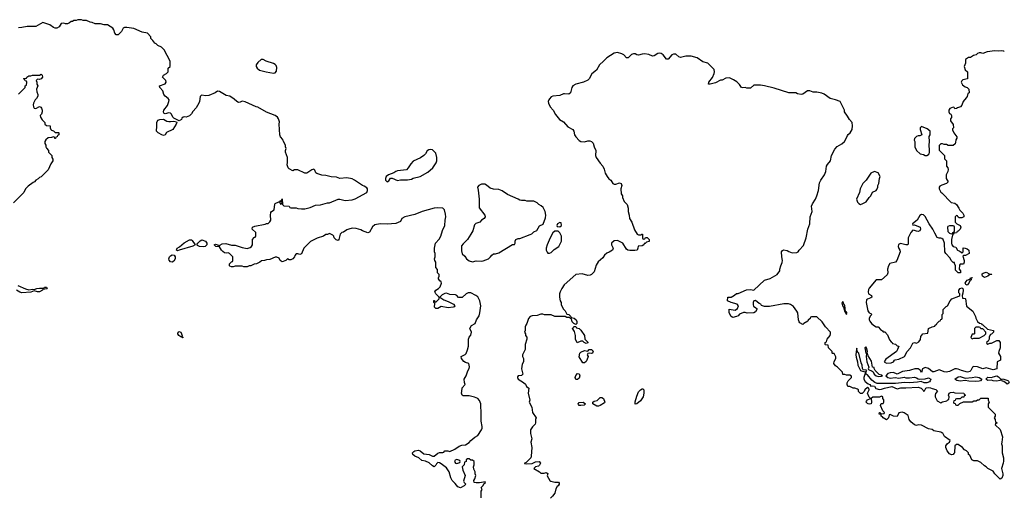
# Model space of a CAD drawing. Header units: inches. Extents: x 2386215 to 2556187, y 580866 to 760840.
# Tile 45 of 203: x 2519444 to 2530717, y 622879 to 628346. Entities that reach past the tile are written whole.
import ezdxf

# ---------------------------------------------------------------- set-up
doc = ezdxf.new("R2010")
doc.units = ezdxf.units.IN
doc.header["$MEASUREMENT"] = 0
for name, color, linetype in [('C5612', 7, 'Continuous'), ('C5622', 7, 'Continuous'), ('C5632', 7, 'Continuous')]:
    doc.layers.add(name, color=color, linetype=linetype)

msp = doc.modelspace()

# ---------------------------------------------------------------- linework, layer by layer
at = {"layer": 'C5612', "color": 5, "elevation": 40}
for points in [[(2520000, 628303), (2519990, 628298), (2519970, 628298), (2519950, 628306), (2519918, 628302), (2519897, 628263), (2519870, 628249), (2519850, 628249), (2519830, 628255), (2519789, 628289), (2519710, 628314), (2519630, 628269), (2519530, 628269), (2519470, 628255), (2519430, 628254)], [(2519430, 627494), (2519506, 627570), (2519506, 627590), (2519522, 627598), (2519526, 627630), (2519522, 627642), (2519507, 627647), (2519502, 627662), (2519486, 627670), (2519490, 627674), (2519522, 627678), (2519526, 627690), (2519550, 627702), (2519570, 627702), (2519590, 627711), (2519670, 627712), (2519690, 627722), (2519702, 627710), (2519705, 627690), (2519692, 627670), (2519670, 627662), (2519650, 627666), (2519634, 627650), (2519642, 627630), (2519642, 627610), (2519651, 627590), (2519638, 627550), (2519640, 627520), (2519651, 627490), (2519651, 627469), (2519637, 627443), (2519622, 627430), (2519602, 627390), (2519598, 627370), (2519601, 627350), (2519610, 627332), (2519630, 627331), (2519670, 627354), (2519686, 627346), (2519695, 627335), (2519703, 627310), (2519703, 627290), (2519694, 627266), (2519679, 627250), (2519683, 627230), (2519701, 627201), (2519732, 627170), (2519734, 627150), (2519750, 627134), (2519793, 627133), (2519794, 627110), (2519802, 627090), (2519810, 627082), (2519833, 627073), (2519850, 627054), (2519890, 627054), (2519894, 627050), (2519894, 627030), (2519878, 627022), (2519873, 627007), (2519858, 627002), (2519853, 626987), (2519847, 626987), (2519842, 627002), (2519830, 627006), (2519810, 626998), (2519770, 626995), (2519742, 626970), (2519732, 626950), (2519732, 626930), (2519742, 626910), (2519742, 626890), (2519750, 626874), (2519774, 626850), (2519774, 626830), (2519812, 626792), (2519812, 626770), (2519822, 626750), (2519822, 626730), (2519802, 626698), (2519770, 626628), (2519691, 626549), (2519670, 626538), (2519657, 626523), (2519630, 626508), (2519612, 626490), (2519597, 626483), (2519541, 626439), (2519512, 626410), (2519492, 626370), (2519372, 626250)], [(2519424, 625304), (2519510, 625265), (2519550, 625255), (2519590, 625260), (2519610, 625257), (2519642, 625270), (2519670, 625275), (2519707, 625273), (2519723, 625277), (2519730, 625285), (2519750, 625285), (2519757, 625270), (2519754, 625266), (2519710, 625258), (2519707, 625250), (2519670, 625230), (2519648, 625230), (2519610, 625241), (2519570, 625228), (2519470, 625221), (2519447, 625227), (2519409, 625249)]]:
    msp.add_lwpolyline(points, dxfattribs=at)
at = {"layer": 'C5622', "color": 5, "elevation": 40}
for points in [[(2524727, 622873), (2524728, 622950), (2524738, 622970), (2524728, 622990), (2524748, 623012), (2524762, 623038), (2524778, 623050), (2524775, 623055), (2524754, 623054), (2524710, 623044), (2524670, 623044), (2524648, 623050), (2524642, 623070), (2524655, 623090), (2524666, 623130), (2524658, 623150), (2524658, 623170), (2524643, 623203), (2524638, 623230), (2524648, 623250), (2524646, 623290), (2524630, 623306), (2524610, 623306), (2524590, 623318), (2524570, 623318), (2524554, 623310), (2524554, 623290), (2524538, 623282), (2524534, 623250), (2524512, 623230), (2524518, 623190), (2524545, 623130), (2524526, 623066), (2524532, 623050), (2524552, 623030), (2524532, 623010), (2524490, 622989), (2524461, 623001), (2524430, 623039), (2524395, 623070), (2524381, 623101), (2524362, 623170), (2524330, 623218), (2524270, 623264), (2524250, 623275), (2524230, 623278), (2524217, 623263), (2524210, 623246), (2524190, 623228), (2524170, 623238), (2524134, 623274), (2524090, 623294), (2524050, 623302), (2524013, 623333), (2523969, 623349), (2523944, 623370), (2523942, 623390), (2523957, 623403), (2523970, 623411), (2524010, 623418), (2524030, 623412), (2524070, 623378), (2524131, 623371), (2524170, 623352), (2524190, 623352), (2524230, 623385), (2524251, 623391), (2524288, 623392), (2524302, 623398), (2524310, 623412), (2524347, 623413), (2524370, 623402), (2524428, 623430), (2524475, 623465), (2524505, 623475), (2524550, 623481), (2524590, 623505), (2524609, 623531), (2524654, 623566), (2524690, 623585), (2524733, 623650), (2524739, 623670), (2524739, 623690), (2524727, 623750), (2524729, 623829), (2524724, 623950), (2524710, 623988), (2524688, 624010), (2524650, 624025), (2524590, 624039), (2524522, 624042), (2524509, 624050), (2524502, 624070), (2524508, 624090), (2524510, 624134), (2524546, 624170), (2524535, 624195), (2524534, 624230), (2524555, 624270), (2524574, 624326), (2524590, 624354), (2524594, 624374), (2524586, 624410), (2524550, 624422), (2524530, 624435), (2524502, 624470), (2524498, 624490), (2524546, 624514), (2524556, 624524), (2524572, 624568), (2524584, 624610), (2524584, 624690), (2524590, 624712), (2524610, 624734), (2524618, 624770), (2524598, 624810), (2524600, 624820), (2524616, 624844), (2524658, 624870), (2524675, 624910), (2524705, 624955), (2524714, 624990), (2524722, 625070), (2524714, 625130), (2524690, 625174), (2524668, 625190), (2524610, 625219), (2524580, 625220), (2524554, 625210), (2524510, 625166), (2524470, 625166), (2524448, 625188), (2524435, 625195), (2524370, 625202), (2524330, 625215), (2524310, 625214), (2524282, 625198), (2524254, 625170), (2524299, 625139), (2524350, 625120), (2524411, 625091), (2524425, 625070), (2524419, 625061), (2524406, 625054), (2524350, 625050), (2524270, 625063), (2524230, 625039), (2524210, 625042), (2524195, 625055), (2524196, 625096), (2524186, 625110), (2524187, 625133), (2524193, 625133), (2524198, 625118), (2524210, 625114), (2524246, 625150), (2524246, 625170), (2524207, 625207), (2524198, 625230), (2524208, 625250), (2524238, 625270), (2524258, 625290), (2524275, 625330), (2524270, 625346), (2524256, 625356), (2524240, 625380), (2524238, 625390), (2524246, 625410), (2524246, 625430), (2524228, 625448), (2524227, 625487), (2524208, 625510), (2524208, 625570), (2524198, 625590), (2524195, 625610), (2524202, 625630), (2524202, 625670), (2524194, 625690), (2524194, 625730), (2524206, 625790), (2524245, 625835), (2524265, 625870), (2524285, 625935), (2524310, 625990), (2524315, 626050), (2524324, 626090), (2524321, 626121), (2524309, 626169), (2524288, 626188), (2524230, 626193), (2524189, 626189), (2524051, 626150), (2523970, 626118), (2523852, 626090), (2523821, 626070), (2523805, 626035), (2523750, 626015), (2523650, 626004), (2523570, 626009), (2523510, 625997), (2523485, 625975), (2523450, 625915), (2523430, 625908), (2523370, 625929), (2523350, 625942), (2523298, 625958), (2523250, 625959), (2523211, 625949), (2523190, 625942), (2523150, 625915), (2523131, 625909), (2523112, 625890), (2523098, 625830), (2523090, 625818), (2523067, 625827), (2523045, 625850), (2523039, 625870), (2523030, 625879), (2522990, 625898), (2522970, 625889), (2522950, 625889), (2522922, 625870), (2522850, 625844), (2522774, 625806), (2522698, 625730), (2522670, 625668), (2522650, 625658), (2522630, 625666), (2522610, 625666), (2522593, 625647), (2522592, 625630), (2522571, 625609), (2522550, 625598), (2522530, 625598), (2522510, 625608), (2522491, 625589), (2522450, 625575), (2522428, 625590), (2522415, 625615), (2522390, 625628), (2522370, 625629), (2522310, 625602), (2522270, 625598), (2522248, 625588), (2522213, 625587), (2522194, 625570), (2522154, 625550), (2522130, 625548), (2522090, 625528), (2522070, 625528), (2522050, 625518), (2522010, 625518), (2521990, 625526), (2521910, 625526), (2521890, 625518), (2521870, 625518), (2521850, 625526), (2521846, 625530), (2521846, 625550), (2521870, 625574), (2521882, 625578), (2521886, 625590), (2521886, 625630), (2521846, 625670), (2521830, 625678), (2521810, 625675), (2521790, 625679), (2521770, 625693), (2521753, 625710), (2521730, 625748), (2521690, 625749), (2521669, 625771), (2521685, 625775), (2521711, 625771), (2521718, 625758), (2521730, 625754), (2521736, 625764), (2521761, 625779), (2521803, 625783), (2521870, 625767), (2521910, 625766), (2521990, 625739), (2522048, 625728), (2522083, 625737), (2522098, 625750), (2522108, 625770), (2522108, 625830), (2522130, 625854), (2522142, 625858), (2522146, 625870), (2522146, 625910), (2522106, 625950), (2522108, 625970), (2522136, 625984), (2522255, 626005), (2522270, 626014), (2522290, 626014), (2522310, 626034), (2522318, 626050), (2522314, 626110), (2522321, 626139), (2522329, 626151), (2522358, 626170), (2522366, 626234), (2522370, 626242), (2522410, 626262), (2522420, 626260), (2522430, 626234), (2522442, 626238), (2522446, 626250), (2522442, 626262), (2522430, 626266), (2522422, 626262), (2522430, 626274), (2522442, 626278), (2522450, 626294), (2522454, 626230), (2522470, 626214), (2522530, 626212), (2522538, 626198), (2522550, 626194), (2522610, 626192), (2522630, 626185), (2522670, 626181), (2522710, 626181), (2522770, 626196), (2522830, 626225), (2522890, 626226), (2522969, 626251), (2522990, 626251), (2523089, 626291), (2523110, 626291), (2523170, 626278), (2523250, 626286), (2523285, 626295), (2523418, 626370), (2523428, 626390), (2523428, 626410), (2523420, 626420), (2523390, 626442), (2523370, 626449), (2523278, 626510), (2523250, 626524), (2523190, 626536), (2523110, 626529), (2523070, 626543), (2523010, 626547), (2522950, 626561), (2522905, 626565), (2522845, 626585), (2522835, 626595), (2522823, 626623), (2522810, 626634), (2522790, 626629), (2522730, 626588), (2522710, 626588), (2522630, 626629), (2522592, 626628), (2522570, 626618), (2522530, 626638), (2522518, 626650), (2522505, 626685), (2522509, 626710), (2522509, 626769), (2522489, 626830), (2522489, 626850), (2522495, 626870), (2522488, 626890), (2522488, 626910), (2522460, 626960), (2522456, 626976), (2522430, 627006), (2522422, 627030), (2522415, 627150), (2522418, 627178), (2522409, 627210), (2522395, 627230), (2522370, 627249), (2522270, 627289), (2522170, 627344), (2522150, 627349), (2522025, 627405), (2521990, 627415), (2521970, 627402), (2521950, 627398), (2521930, 627408), (2521898, 627438), (2521850, 627469), (2521810, 627477), (2521730, 627524), (2521710, 627528), (2521682, 627510), (2521610, 627477), (2521570, 627473), (2521530, 627482), (2521521, 627479), (2521510, 627466), (2521504, 627410), (2521495, 627390), (2521464, 627336), (2521425, 627295), (2521413, 627267), (2521390, 627245), (2521350, 627229), (2521330, 627235), (2521314, 627230), (2521302, 627218), (2521297, 627203), (2521270, 627188), (2521210, 627218), (2521198, 627230), (2521184, 627264), (2521170, 627275), (2521150, 627279), (2521110, 627268), (2521096, 627276), (2521089, 627290), (2521095, 627310), (2521137, 627363), (2521153, 627410), (2521155, 627430), (2521145, 627445), (2521109, 627469), (2521094, 627490), (2521084, 627530), (2521048, 627570), (2521046, 627590), (2521109, 627611), (2521122, 627630), (2521118, 627650), (2521078, 627690), (2521089, 627711), (2521126, 627730), (2521146, 627750), (2521146, 627790), (2521166, 627810), (2521166, 627870), (2521100, 628000), (2521066, 628030), (2521026, 628050), (2521008, 628068), (2520990, 628078), (2520968, 628108), (2520946, 628130), (2520946, 628150), (2520906, 628190), (2520845, 628205), (2520750, 628244), (2520670, 628257), (2520643, 628257), (2520630, 628248), (2520611, 628210), (2520591, 628190), (2520570, 628174), (2520550, 628174), (2520534, 628190), (2520522, 628230), (2520510, 628248), (2520450, 628288), (2520412, 628288), (2520370, 628298), (2520310, 628298), (2520274, 628314), (2520250, 628318), (2520210, 628338), (2520170, 628338), (2520150, 628346), (2520110, 628346), (2520090, 628338), (2520064, 628336), (2520047, 628327), (2520033, 628327), (2520014, 628310), (2520000, 628303)], [(2530000, 623619), (2529990, 623624), (2529910, 623642), (2529890, 623655), (2529850, 623662), (2529770, 623704), (2529732, 623708), (2529710, 623702), (2529688, 623708), (2529645, 623745), (2529629, 623770), (2529615, 623815), (2529570, 623848), (2529546, 623854), (2529510, 623846), (2529490, 623806), (2529450, 623808), (2529410, 623826), (2529398, 623822), (2529392, 623788), (2529370, 623768), (2529330, 623789), (2529322, 623802), (2529308, 623810), (2529306, 623826), (2529286, 623830), (2529288, 623852), (2529294, 623850), (2529298, 623838), (2529310, 623834), (2529342, 623838), (2529346, 623850), (2529328, 623868), (2529298, 623930), (2529307, 623953), (2529330, 623954), (2529338, 623970), (2529336, 623996), (2529326, 624010), (2529326, 624030), (2529310, 624038), (2529290, 624026), (2529210, 624026), (2529194, 624010), (2529198, 623970), (2529192, 623950), (2529173, 623947), (2529158, 623950), (2529150, 623953), (2529136, 623970), (2529140, 623980), (2529150, 623995), (2529186, 624010), (2529170, 624026), (2529149, 624070), (2529168, 624110), (2529166, 624130), (2529150, 624138), (2529122, 624110), (2529114, 624090), (2529090, 624068), (2529070, 624066), (2529046, 624090), (2529046, 624110), (2529036, 624116), (2529007, 624127), (2528988, 624128), (2528950, 624146), (2528927, 624147), (2528918, 624170), (2528918, 624190), (2528929, 624211), (2528968, 624250), (2528967, 624267), (2528950, 624278), (2528910, 624278), (2528890, 624286), (2528870, 624286), (2528866, 624310), (2528806, 624370), (2528783, 624383), (2528766, 624410), (2528768, 624432), (2528788, 624470), (2528787, 624487), (2528778, 624510), (2528770, 624526), (2528750, 624526), (2528746, 624530), (2528746, 624550), (2528706, 624590), (2528702, 624622), (2528670, 624626), (2528666, 624630), (2528666, 624650), (2528682, 624658), (2528688, 624690), (2528722, 624730), (2528729, 624750), (2528728, 624770), (2528668, 624830), (2528630, 624886), (2528570, 624946), (2528510, 624946), (2528498, 624942), (2528493, 624927), (2528470, 624906), (2528466, 624894), (2528422, 624870), (2528410, 624858), (2528377, 624877), (2528370, 624888), (2528362, 624910), (2528353, 624990), (2528341, 625010), (2528303, 625063), (2528270, 625085), (2528247, 625093), (2528194, 625094), (2528030, 625064), (2527970, 625062), (2527936, 625076), (2527928, 625090), (2527910, 625099), (2527870, 625133), (2527850, 625128), (2527843, 625110), (2527843, 625083), (2527847, 625067), (2527874, 625050), (2527882, 625042), (2527885, 625030), (2527870, 625002), (2527850, 624989), (2527772, 624988), (2527750, 624995), (2527730, 624995), (2527686, 624974), (2527670, 624958), (2527650, 624948), (2527610, 624938), (2527589, 624949), (2527568, 624990), (2527568, 625032), (2527637, 625023), (2527661, 625039), (2527675, 625070), (2527658, 625090), (2527588, 625108), (2527547, 625127), (2527550, 625172), (2527590, 625172), (2527628, 625192), (2527650, 625214), (2527670, 625214), (2527765, 625255), (2527810, 625258), (2527850, 625252), (2527970, 625365), (2528036, 625384), (2528118, 625430), (2528148, 625470), (2528148, 625490), (2528158, 625530), (2528174, 625566), (2528177, 625590), (2528169, 625631), (2528168, 625690), (2528176, 625704), (2528190, 625711), (2528230, 625703), (2528251, 625691), (2528290, 625678), (2528340, 625680), (2528358, 625690), (2528368, 625710), (2528417, 625763), (2528449, 625850), (2528469, 625950), (2528489, 626010), (2528496, 626090), (2528516, 626150), (2528509, 626210), (2528521, 626239), (2528554, 626290), (2528569, 626330), (2528589, 626390), (2528603, 626477), (2528615, 626510), (2528657, 626570), (2528673, 626610), (2528683, 626670), (2528694, 626690), (2528729, 626731), (2528737, 626790), (2528777, 626863), (2528804, 626896), (2528856, 626924), (2528887, 626953), (2528903, 626977), (2528921, 627019), (2528930, 627031), (2528954, 627050), (2528974, 627090), (2528979, 627130), (2528975, 627170), (2528945, 627205), (2528923, 627243), (2528889, 627290), (2528888, 627310), (2528838, 627410), (2528786, 627430), (2528724, 627444), (2528655, 627495), (2528627, 627507), (2528570, 627517), (2528530, 627518), (2528490, 627532), (2528462, 627530), (2528410, 627495), (2528390, 627489), (2528350, 627498), (2528330, 627508), (2528250, 627508), (2528082, 627562), (2527970, 627589), (2527925, 627595), (2527850, 627595), (2527810, 627564), (2527770, 627564), (2527750, 627569), (2527725, 627565), (2527710, 627569), (2527685, 627605), (2527654, 627634), (2527617, 627657), (2527570, 627679), (2527530, 627675), (2527485, 627655), (2527467, 627653), (2527410, 627625), (2527350, 627609), (2527329, 627609), (2527335, 627630), (2527376, 627684), (2527396, 627730), (2527399, 627750), (2527395, 627775), (2527324, 627850), (2527265, 627865), (2527199, 627910), (2527130, 627928), (2527072, 627928), (2527010, 627913), (2526990, 627921), (2526955, 627950), (2526930, 627952), (2526910, 627945), (2526870, 627895), (2526850, 627894), (2526810, 627945), (2526790, 627958), (2526770, 627963), (2526750, 627959), (2526710, 627933), (2526690, 627929), (2526646, 627946), (2526596, 627956), (2526570, 627953), (2526530, 627941), (2526510, 627944), (2526490, 627955), (2526470, 627954), (2526450, 627949), (2526410, 627909), (2526390, 627909), (2526362, 627942), (2526337, 627957), (2526290, 627972), (2526250, 627962), (2526168, 627910), (2526130, 627870), (2526083, 627830), (2526048, 627770), (2525993, 627727), (2525963, 627670), (2525948, 627652), (2525898, 627630), (2525810, 627610), (2525777, 627590), (2525764, 627570), (2525750, 627510), (2525730, 627493), (2525683, 627497), (2525670, 627496), (2525630, 627477), (2525548, 627472), (2525530, 627462), (2525510, 627442), (2525501, 627430), (2525496, 627410), (2525499, 627390), (2525516, 627350), (2525551, 627310), (2525580, 627260), (2525623, 627203), (2525670, 627176), (2525721, 627121), (2525778, 627090), (2525787, 627070), (2525795, 627030), (2525810, 627005), (2525850, 626965), (2525870, 626951), (2525910, 626947), (2525950, 626958), (2525970, 626958), (2525990, 626951), (2526010, 626932), (2526021, 626890), (2526042, 626850), (2526038, 626790), (2526046, 626770), (2526090, 626702), (2526122, 626670), (2526137, 626637), (2526146, 626590), (2526170, 626551), (2526190, 626525), (2526211, 626511), (2526234, 626470), (2526250, 626462), (2526270, 626462), (2526310, 626478), (2526332, 626470), (2526338, 626450), (2526326, 626410), (2526330, 626354), (2526345, 626330), (2526346, 626310), (2526366, 626266), (2526398, 626230), (2526411, 626190), (2526411, 626150), (2526422, 626110), (2526425, 626070), (2526451, 626030), (2526482, 625942), (2526514, 625890), (2526530, 625882), (2526558, 625882), (2526568, 625892), (2526574, 625890), (2526574, 625850), (2526578, 625838), (2526590, 625834), (2526602, 625838), (2526610, 625854), (2526627, 625853), (2526652, 625830), (2526651, 625809), (2526622, 625798), (2526606, 625786), (2526594, 625786), (2526590, 625768), (2526570, 625758), (2526525, 625755), (2526522, 625730), (2526514, 625710), (2526486, 625706), (2526430, 625705), (2526406, 625710), (2526390, 625718), (2526348, 625788), (2526290, 625818), (2526250, 625814), (2526221, 625790), (2526218, 625770), (2526239, 625730), (2526231, 625710), (2526194, 625686), (2526166, 625674), (2526141, 625650), (2526121, 625619), (2526067, 625573), (2526043, 625537), (2526021, 625459), (2525991, 625429), (2525977, 625423), (2525950, 625419), (2525883, 625437), (2525810, 625429), (2525679, 625310), (2525651, 625270), (2525631, 625230), (2525626, 625210), (2525625, 625170), (2525632, 625130), (2525642, 625110), (2525644, 625084), (2525670, 625034), (2525690, 625014), (2525710, 624974), (2525732, 624972), (2525754, 624950), (2525758, 624938), (2525791, 624931), (2525814, 624910), (2525822, 624890), (2525822, 624870), (2525810, 624858), (2525787, 624867), (2525770, 624886), (2525762, 624922), (2525750, 624926), (2525738, 624938), (2525710, 624938), (2525690, 624948), (2525570, 624949), (2525530, 624968), (2525452, 624968), (2525435, 624975), (2525410, 624975), (2525370, 624962), (2525310, 624955), (2525290, 624948), (2525270, 624926), (2525251, 624869), (2525238, 624850), (2525232, 624830), (2525232, 624790), (2525222, 624770), (2525234, 624750), (2525234, 624730), (2525251, 624711), (2525251, 624690), (2525231, 624630), (2525231, 624570), (2525202, 624510), (2525202, 624490), (2525211, 624470), (2525211, 624430), (2525198, 624402), (2525191, 624350), (2525206, 624290), (2525190, 624274), (2525152, 624268), (2525142, 624258), (2525142, 624250), (2525151, 624230), (2525214, 624194), (2525234, 624174), (2525247, 624147), (2525272, 624130), (2525265, 624070), (2525285, 623990), (2525278, 623970), (2525306, 623910), (2525316, 623850), (2525358, 623790), (2525351, 623769), (2525351, 623730), (2525345, 623715), (2525315, 623685), (2525291, 623650), (2525291, 623610), (2525306, 623550), (2525298, 623510), (2525306, 623450), (2525301, 623350), (2525296, 623330), (2525242, 623278), (2525225, 623270), (2525225, 623265), (2525250, 623261), (2525310, 623267), (2525350, 623287), (2525391, 623290), (2525407, 623270), (2525394, 623246), (2525383, 623237), (2525350, 623228), (2525332, 623210), (2525394, 623170), (2525410, 623154), (2525450, 623154), (2525470, 623162), (2525490, 623152), (2525484, 623124), (2525512, 623072), (2525524, 623064), (2525570, 623052), (2525612, 623052), (2525620, 623040), (2525622, 623030), (2525611, 623010), (2525598, 623002), (2525584, 622976), (2525570, 622928), (2525546, 622894), (2525522, 622870)], [(2530000, 626926), (2529990, 626926), (2529973, 626907), (2529973, 626853), (2530000, 626824)], [(2530000, 626452), (2529994, 626450), (2529980, 626440), (2529972, 626430), (2529972, 626410), (2529992, 626372), (2530000, 626363)], [(2530000, 625840), (2529990, 625846), (2529970, 625847), (2529950, 625855), (2529922, 625902), (2529900, 625950), (2529858, 626010), (2529812, 626092), (2529790, 626113), (2529770, 626117), (2529750, 626104), (2529718, 626050), (2529665, 626010), (2529670, 625994), (2529690, 625998), (2529753, 625973), (2529759, 625950), (2529750, 625930), (2529730, 625922), (2529710, 625924), (2529690, 625935), (2529670, 625937), (2529648, 625910), (2529616, 625850), (2529618, 625782), (2529612, 625768), (2529590, 625768), (2529530, 625786), (2529506, 625774), (2529501, 625750), (2529508, 625728), (2529521, 625710), (2529523, 625690), (2529488, 625590), (2529470, 625572), (2529405, 625555), (2529391, 625530), (2529378, 625490), (2529383, 625450), (2529375, 625425), (2529310, 625370), (2529250, 625369), (2529170, 625273), (2529163, 625257), (2529159, 625230), (2529163, 625210), (2529196, 625190), (2529199, 625170), (2529190, 625161), (2529150, 625149), (2529141, 625139), (2529134, 625110), (2529153, 625013), (2529170, 624991), (2529190, 624982), (2529202, 624970), (2529185, 624955), (2529171, 624930), (2529171, 624910), (2529177, 624897), (2529198, 624870), (2529230, 624842), (2529250, 624832), (2529274, 624830), (2529300, 624800), (2529324, 624784), (2529330, 624774), (2529350, 624772), (2529380, 624740), (2529402, 624682), (2529420, 624660), (2529434, 624650), (2529438, 624638), (2529470, 624634), (2529490, 624614), (2529511, 624610), (2529496, 624570), (2529481, 624550), (2529361, 624459), (2529342, 624430), (2529370, 624416), (2529422, 624418), (2529449, 624431), (2529458, 624450), (2529466, 624454), (2529510, 624461), (2529575, 624490), (2529604, 624550), (2529642, 624590), (2529670, 624642), (2529690, 624652), (2529710, 624642), (2529740, 624660), (2529756, 624684), (2529760, 624720), (2529786, 624750), (2529842, 624758), (2529848, 624810), (2529890, 624832), (2529922, 624838), (2529926, 624850), (2529942, 624858), (2529946, 624870), (2529970, 624894), (2529982, 624898), (2529990, 624914), (2530000, 624917)], [(2530000, 624326), (2529970, 624338), (2529910, 624315), (2529896, 624316), (2529850, 624354), (2529810, 624364), (2529782, 624350), (2529770, 624308), (2529755, 624335), (2529743, 624343), (2529729, 624349), (2529691, 624349), (2529644, 624336), (2529630, 624329), (2529550, 624318), (2529490, 624287), (2529450, 624309), (2529410, 624305), (2529385, 624295), (2529361, 624270), (2529384, 624250), (2529410, 624243), (2529469, 624249), (2529510, 624243), (2529570, 624253), (2529590, 624247), (2529630, 624246), (2529690, 624253), (2529710, 624248), (2529730, 624235), (2529750, 624231), (2529810, 624237), (2529850, 624248), (2529877, 624230), (2529870, 624213), (2529859, 624201), (2529830, 624190), (2529798, 624190), (2529766, 624206), (2529724, 624196), (2529630, 624191), (2529573, 624193), (2529470, 624182), (2529262, 624182), (2529234, 624194), (2529201, 624221), (2529150, 624281), (2529136, 624290), (2529130, 624308), (2529123, 624297), (2529110, 624250), (2529110, 624230), (2529125, 624205), (2529158, 624178), (2529178, 624170), (2529190, 624152), (2529210, 624156), (2529230, 624151), (2529246, 624126), (2529290, 624115), (2529310, 624116), (2529346, 624130), (2529430, 624146), (2529490, 624122), (2529531, 624131), (2529590, 624131), (2529730, 624141), (2529765, 624130), (2529785, 624110), (2529790, 624094), (2529802, 624098), (2529819, 624130), (2529826, 624134), (2529850, 624138), (2529873, 624133), (2529890, 624123), (2529932, 624112), (2529953, 624093), (2529930, 624066), (2529925, 624050), (2529927, 624030), (2529950, 623985), (2529990, 623962), (2530000, 623967)]]:
    msp.add_lwpolyline(points, dxfattribs=at)
for points in [[(2522230, 627889), (2522210, 627889), (2522170, 627855), (2522153, 627830), (2522153, 627810), (2522162, 627790), (2522191, 627770), (2522268, 627748), (2522350, 627734), (2522370, 627736), (2522385, 627755), (2522390, 627798), (2522381, 627821), (2522370, 627834), (2522350, 627844), (2522266, 627870)], [(2521170, 627179), (2521210, 627185), (2521238, 627178), (2521242, 627170), (2521236, 627150), (2521196, 627090), (2521124, 627056), (2521110, 627028), (2521090, 627022), (2521070, 627029), (2521028, 627050), (2521009, 627069), (2521009, 627090), (2521015, 627110), (2521015, 627170), (2521025, 627195), (2521050, 627205), (2521090, 627206), (2521130, 627186), (2521150, 627181)], [(2529770, 627122), (2529752, 627110), (2529752, 627090), (2529771, 627029), (2529750, 627015), (2529730, 627015), (2529710, 627008), (2529690, 626986), (2529686, 626966), (2529692, 626950), (2529692, 626890), (2529712, 626850), (2529754, 626810), (2529790, 626802), (2529810, 626792), (2529830, 626792), (2529850, 626802), (2529858, 626810), (2529862, 626830), (2529862, 626870), (2529855, 626890), (2529855, 626910), (2529862, 626950), (2529858, 627010), (2529868, 627030), (2529868, 627070), (2529835, 627095)], [(2524150, 626862), (2524130, 626858), (2524110, 626846), (2524092, 626810), (2524072, 626790), (2524034, 626766), (2523950, 626728), (2523922, 626698), (2523892, 626650), (2523871, 626629), (2523770, 626615), (2523750, 626609), (2523727, 626593), (2523665, 626570), (2523641, 626550), (2523631, 626530), (2523632, 626510), (2523650, 626492), (2523670, 626502), (2523690, 626532), (2523710, 626532), (2523770, 626506), (2523806, 626514), (2523885, 626515), (2523930, 626521), (2523950, 626531), (2524030, 626551), (2524118, 626602), (2524174, 626650), (2524213, 626707), (2524219, 626730), (2524221, 626770), (2524210, 626818), (2524170, 626855)], [(2529230, 626609), (2529190, 626588), (2529136, 626510), (2529096, 626470), (2529066, 626410), (2529061, 626370), (2529025, 626290), (2529037, 626257), (2529050, 626242), (2529070, 626232), (2529090, 626238), (2529137, 626263), (2529169, 626311), (2529188, 626330), (2529209, 626371), (2529250, 626392), (2529258, 626402), (2529269, 626430), (2529269, 626450), (2529282, 626470), (2529289, 626530), (2529295, 626550), (2529274, 626594)], [(2524770, 626465), (2524730, 626464), (2524702, 626450), (2524686, 626430), (2524694, 626394), (2524706, 626290), (2524703, 626230), (2524706, 626194), (2524771, 626110), (2524774, 626090), (2524762, 626070), (2524732, 626050), (2524711, 626029), (2524667, 626013), (2524650, 625998), (2524631, 625930), (2524611, 625890), (2524570, 625829), (2524520, 625780), (2524504, 625756), (2524501, 625699), (2524510, 625667), (2524540, 625640), (2524558, 625610), (2524590, 625587), (2524630, 625576), (2524670, 625586), (2524730, 625583), (2524750, 625587), (2524812, 625608), (2524835, 625630), (2524849, 625651), (2524870, 625665), (2524890, 625665), (2524930, 625678), (2525087, 625773), (2525110, 625774), (2525118, 625790), (2525118, 625810), (2525126, 625830), (2525150, 625842), (2525170, 625842), (2525290, 625886), (2525306, 625894), (2525330, 625918), (2525365, 625935), (2525394, 625986), (2525436, 626004), (2525463, 626077), (2525469, 626110), (2525459, 626150), (2525437, 626197), (2525416, 626216), (2525388, 626230), (2525368, 626250), (2525330, 626269), (2525250, 626269), (2525230, 626275), (2525190, 626275), (2525170, 626282), (2525153, 626293), (2525030, 626344), (2524969, 626389), (2524930, 626401), (2524870, 626407), (2524830, 626418), (2524790, 626454)], [(2525630, 626026), (2525602, 626010), (2525594, 625990), (2525598, 625978), (2525630, 625974), (2525646, 625990), (2525642, 626022)], [(2525610, 625926), (2525570, 625926), (2525550, 625906), (2525518, 625850), (2525482, 625770), (2525472, 625730), (2525472, 625710), (2525484, 625684), (2525490, 625674), (2525510, 625674), (2525530, 625682), (2525565, 625715), (2525615, 625750), (2525649, 625810), (2525648, 625870), (2525630, 625906)], [(2521250, 625702), (2521238, 625710), (2521248, 625730), (2521274, 625746), (2521327, 625793), (2521390, 625828), (2521410, 625826), (2521420, 625820), (2521454, 625770), (2521426, 625754), (2521270, 625709)], [(2521550, 625747), (2521502, 625750), (2521481, 625761), (2521473, 625770), (2521482, 625790), (2521510, 625815), (2521530, 625826), (2521570, 625810), (2521588, 625790), (2521588, 625770), (2521580, 625760), (2521569, 625751)], [(2521190, 625572), (2521170, 625575), (2521155, 625595), (2521152, 625610), (2521160, 625630), (2521170, 625642), (2521190, 625653), (2521211, 625651), (2521225, 625630), (2521224, 625610), (2521210, 625583)], [(2528870, 625119), (2528863, 625117), (2528858, 625102), (2528865, 625070), (2528875, 625055), (2528890, 625002), (2528900, 625000), (2528898, 624990), (2528910, 624972), (2528913, 624990), (2528910, 625002), (2528900, 625000), (2528890, 625077), (2528882, 625082)], [(2521310, 624706), (2521298, 624718), (2521290, 624715), (2521265, 624730), (2521253, 624750), (2521259, 624770), (2521270, 624776), (2521290, 624770), (2521305, 624730), (2521302, 624722), (2521314, 624710)], [(2525930, 624638), (2525906, 624650), (2525890, 624666), (2525870, 624666), (2525827, 624647), (2525808, 624690), (2525808, 624730), (2525796, 624776), (2525782, 624802), (2525768, 624810), (2525782, 624818), (2525787, 624833), (2525810, 624834), (2525818, 624818), (2525850, 624812), (2525870, 624792), (2525911, 624730), (2525914, 624690), (2525950, 624654), (2525950, 624646)], [(2525990, 624524), (2525972, 624528), (2525950, 624526), (2525942, 624510), (2525951, 624490), (2525939, 624450), (2525930, 624435), (2525910, 624418), (2525890, 624418), (2525848, 624488), (2525858, 624530), (2525870, 624542), (2525910, 624558), (2525950, 624554), (2525966, 624570), (2525991, 624571), (2526011, 624551), (2526002, 624530)], [(2529030, 624586), (2529025, 624575), (2529019, 624510), (2529022, 624482), (2529037, 624430), (2529041, 624390), (2529070, 624332), (2529130, 624312), (2529142, 624330), (2529136, 624336), (2529100, 624340), (2529092, 624352), (2529089, 624390), (2529077, 624417), (2529050, 624529), (2529039, 624539), (2529034, 624554)], [(2529130, 624603), (2529119, 624590), (2529130, 624531), (2529147, 624533), (2529149, 624550), (2529138, 624590)], [(2529150, 624528), (2529138, 624522), (2529136, 624490), (2529145, 624430), (2529166, 624370), (2529159, 624350), (2529161, 624341), (2529204, 624324), (2529215, 624315), (2529226, 624290), (2529251, 624270), (2529276, 624264), (2529310, 624267), (2529322, 624270), (2529310, 624279), (2529285, 624285), (2529239, 624330), (2529226, 624354), (2529226, 624366), (2529209, 624369), (2529196, 624436), (2529159, 624499)], [(2525810, 624229), (2525805, 624250), (2525810, 624272), (2525830, 624296), (2525850, 624291), (2525856, 624270), (2525850, 624244), (2525830, 624229)], [(2526490, 623946), (2526489, 623950), (2526490, 623974), (2526510, 624038), (2526530, 624085), (2526550, 624111), (2526570, 624121), (2526580, 624120), (2526591, 624111), (2526591, 624070), (2526583, 624030), (2526550, 623982), (2526510, 623949)], [(2525870, 623930), (2525850, 623930), (2525841, 623941), (2525837, 623950), (2525850, 623966), (2525894, 623970), (2525922, 623950), (2525905, 623935)], [(2526050, 623922), (2526006, 623950), (2526006, 623970), (2526020, 623980), (2526054, 623986), (2526090, 624022), (2526110, 624022), (2526130, 624012), (2526145, 623970), (2526139, 623961), (2526090, 623929), (2526070, 623922)], [(2524450, 623313), (2524430, 623306), (2524422, 623290), (2524434, 623270), (2524450, 623265), (2524482, 623278), (2524486, 623290), (2524482, 623302)]]:
    msp.add_lwpolyline(points, close=True, dxfattribs=at)
at = {"layer": 'C5632', "color": 5, "elevation": 40}
for points in [[(2530717, 627977), (2530710, 627984), (2530690, 627989), (2530650, 627984), (2530610, 627989), (2530522, 627978), (2530470, 627958), (2530450, 627966), (2530430, 627966), (2530410, 627958), (2530395, 627945), (2530363, 627937), (2530330, 627915), (2530307, 627913), (2530272, 627890), (2530271, 627850), (2530258, 627810), (2530270, 627774), (2530294, 627750), (2530294, 627670), (2530244, 627656), (2530232, 627648), (2530222, 627630), (2530240, 627600), (2530270, 627578), (2530291, 627571), (2530311, 627551), (2530314, 627510), (2530298, 627502), (2530292, 627468), (2530282, 627450), (2530246, 627410), (2530232, 627368), (2530214, 627350), (2530182, 627338), (2530170, 627328), (2530150, 627326), (2530142, 627342), (2530130, 627346), (2530094, 627330), (2530082, 627310), (2530082, 627290), (2530090, 627274), (2530104, 627264), (2530112, 627250), (2530112, 627228), (2530102, 627210), (2530102, 627190), (2530133, 627147), (2530134, 627110), (2530125, 627095), (2530125, 627085), (2530138, 627050), (2530173, 627007), (2530174, 626990), (2530162, 626970), (2530160, 626940), (2530153, 626927), (2530130, 626906), (2530073, 626907), (2530056, 626916), (2530030, 626918), (2530010, 626926), (2530000, 626926)], [(2530000, 626824), (2530032, 626792), (2530033, 626753), (2530054, 626730), (2530054, 626670), (2530071, 626651), (2530074, 626630), (2530072, 626610), (2530052, 626570), (2530052, 626530), (2530074, 626490), (2530054, 626470), (2530000, 626452)], [(2530000, 626363), (2530110, 626254), (2530150, 626245), (2530171, 626231), (2530198, 626190), (2530206, 626166), (2530242, 626130), (2530253, 626107), (2530254, 626090), (2530230, 626078), (2530200, 626080), (2530187, 626087), (2530182, 626102), (2530170, 626106), (2530154, 626090), (2530154, 626030), (2530174, 626010), (2530210, 625992), (2530218, 625970), (2530210, 625948), (2530190, 625926), (2530178, 625922), (2530170, 625906), (2530138, 625902), (2530134, 625890), (2530122, 625878), (2530112, 625830), (2530112, 625790), (2530118, 625770), (2530130, 625752), (2530162, 625742), (2530182, 625710), (2530202, 625702), (2530225, 625685), (2530230, 625674), (2530246, 625690), (2530247, 625733), (2530270, 625732), (2530290, 625722), (2530311, 625710), (2530314, 625670), (2530272, 625648), (2530253, 625647), (2530242, 625638), (2530258, 625590), (2530258, 625570), (2530250, 625548), (2530213, 625547), (2530204, 625536), (2530202, 625490), (2530214, 625470), (2530214, 625450), (2530188, 625448), (2530160, 625480), (2530158, 625530), (2530146, 625554), (2530146, 625566), (2530130, 625568), (2530110, 625588), (2530098, 625618), (2530048, 625670), (2530038, 625690), (2530034, 625790), (2530016, 625830), (2530000, 625840)], [(2530000, 624917), (2530002, 624918), (2530006, 624930), (2530006, 624970), (2530018, 624982), (2530018, 625030), (2530050, 625062), (2530068, 625072), (2530098, 625130), (2530118, 625150), (2530198, 625182), (2530206, 625190), (2530206, 625210), (2530198, 625218), (2530195, 625230), (2530195, 625250), (2530210, 625271), (2530230, 625278), (2530242, 625270), (2530245, 625250), (2530244, 625216), (2530234, 625190), (2530238, 625158), (2530270, 625154), (2530274, 625150), (2530286, 625066), (2530356, 625010), (2530387, 624950), (2530391, 624930), (2530410, 624892), (2530433, 624873), (2530454, 624870), (2530458, 624858), (2530470, 624854), (2530524, 624804), (2530592, 624790), (2530592, 624768), (2530570, 624746), (2530558, 624742), (2530545, 624715), (2530542, 624690), (2530532, 624668), (2530514, 624650), (2530518, 624638), (2530530, 624634), (2530550, 624642), (2530570, 624642), (2530630, 624674), (2530653, 624673), (2530671, 624651), (2530671, 624590), (2530653, 624547), (2530652, 624530), (2530672, 624490), (2530674, 624450), (2530634, 624430), (2530630, 624349), (2530590, 624339), (2530510, 624362), (2530470, 624349), (2530410, 624374), (2530370, 624375), (2530352, 624368), (2530332, 624330), (2530321, 624319), (2530294, 624310), (2530226, 624330), (2530188, 624348), (2530169, 624349), (2530150, 624349), (2530090, 624319), (2530050, 624313), (2530030, 624314), (2530000, 624326)], [(2530000, 623967), (2530010, 623972), (2530058, 623982), (2530070, 623994), (2530082, 623998), (2530086, 624030), (2530078, 624050), (2530086, 624070), (2530100, 624080), (2530130, 624082), (2530150, 624074), (2530253, 624073), (2530258, 624058), (2530274, 624050), (2530258, 624042), (2530253, 624027), (2530230, 624026), (2530210, 624006), (2530170, 624006), (2530158, 624002), (2530153, 623987), (2530138, 623982), (2530134, 623970), (2530138, 623958), (2530153, 623953), (2530158, 623938), (2530170, 623934), (2530190, 623934), (2530207, 623953), (2530250, 623974), (2530350, 623974), (2530370, 623982), (2530396, 623984), (2530410, 623994), (2530430, 623994), (2530450, 624014), (2530533, 624013), (2530534, 623990), (2530542, 623970), (2530534, 623950), (2530534, 623910), (2530614, 623830), (2530614, 623810), (2530602, 623790), (2530614, 623770), (2530618, 623738), (2530634, 623730), (2530618, 623722), (2530614, 623710), (2530670, 623654), (2530695, 623570), (2530690, 623510), (2530685, 623490), (2530691, 623470), (2530693, 623390), (2530706, 623330), (2530706, 623294), (2530705, 623270), (2530685, 623210), (2530701, 623150), (2530701, 623130), (2530690, 623098), (2530670, 623088), (2530610, 623148), (2530590, 623178), (2530530, 623208), (2530510, 623228), (2530490, 623238), (2530450, 623278), (2530410, 623298), (2530370, 623298), (2530347, 623307), (2530322, 623362), (2530306, 623370), (2530306, 623390), (2530286, 623410), (2530263, 623423), (2530238, 623450), (2530190, 623482), (2530170, 623482), (2530152, 623470), (2530147, 623390), (2530141, 623379), (2530131, 623369), (2530113, 623367), (2530090, 623376), (2530064, 623410), (2530049, 623450), (2530049, 623470), (2530065, 623495), (2530088, 623510), (2530098, 623530), (2530034, 623574), (2530013, 623613), (2530000, 623619)]]:
    msp.add_lwpolyline(points, dxfattribs=at)
for points in [[(2530130, 625986), (2530090, 625986), (2530070, 625978), (2530065, 625970), (2530070, 625922), (2530090, 625902), (2530110, 625894), (2530122, 625898), (2530126, 625910), (2530142, 625918), (2530146, 625930), (2530146, 625970), (2530142, 625982)], [(2530550, 625432), (2530570, 625434), (2530574, 625430), (2530552, 625428), (2530530, 625409), (2530490, 625395), (2530469, 625410), (2530462, 625430), (2530464, 625436), (2530475, 625445), (2530510, 625456)], [(2530290, 625309), (2530275, 625315), (2530269, 625329), (2530279, 625350), (2530290, 625363), (2530322, 625378), (2530330, 625391), (2530350, 625394), (2530346, 625386), (2530334, 625386), (2530336, 625370), (2530323, 625357), (2530310, 625329)], [(2530430, 624826), (2530390, 624826), (2530374, 624810), (2530374, 624750), (2530370, 624746), (2530350, 624746), (2530334, 624710), (2530350, 624694), (2530370, 624702), (2530430, 624702), (2530486, 624730), (2530506, 624750), (2530506, 624770), (2530470, 624806), (2530450, 624806), (2530442, 624822)], [(2530270, 624242), (2530350, 624250), (2530390, 624260), (2530431, 624251), (2530458, 624230), (2530446, 624214), (2530430, 624207), (2530390, 624205), (2530310, 624210), (2530270, 624218), (2530210, 624208), (2530175, 624215), (2530152, 624230), (2530190, 624260), (2530210, 624264)], [(2530750, 624176), (2530741, 624181), (2530710, 624204), (2530693, 624210), (2530690, 624226), (2530665, 624215), (2530630, 624209), (2530590, 624214), (2530570, 624222), (2530530, 624215), (2530504, 624230), (2530530, 624256), (2530570, 624250), (2530590, 624260), (2530630, 624268), (2530650, 624259), (2530675, 624235), (2530710, 624231), (2530757, 624217), (2530766, 624210), (2530774, 624194), (2530770, 624184)]]:
    msp.add_lwpolyline(points, close=True, dxfattribs=at)

doc.saveas('drawing.dxf')
